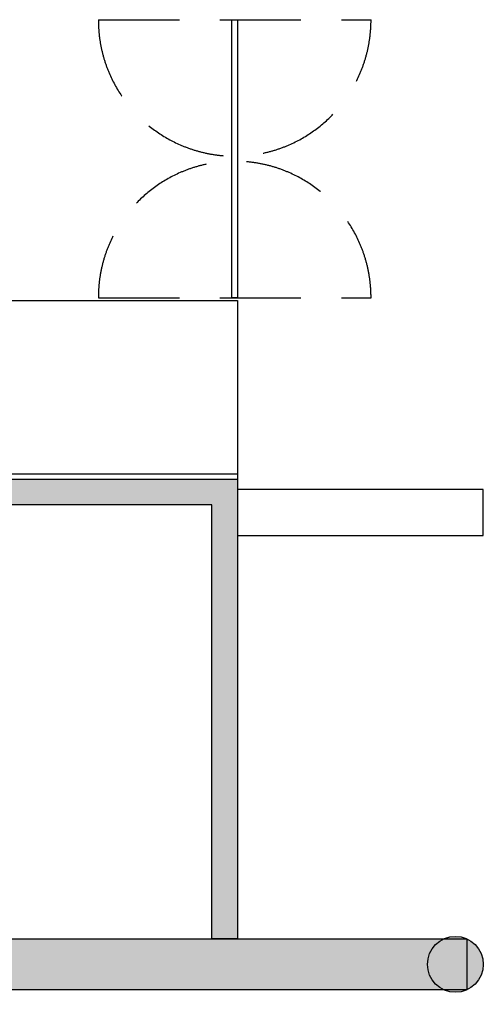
# Model space of a CAD drawing. Header units: millimetres. Extents: x -114 to 74467, y -1893 to 23658.
# Tile 26 of 52: x 45336 to 47153, y 1887 to 5743. Entities that reach past the tile are written whole.
import ezdxf

# ---------------------------------------------------------------- set-up
doc = ezdxf.new("R2010")
doc.units = ezdxf.units.MM
doc.header["$LTSCALE"] = 100
doc.linetypes.add('HIDDEN2', pattern=[4.7625, 3.175, -1.5875])
for name, color, linetype in [('AA22----_BINNENWAND', 254, 'Continuous'), ('AA28----_KONSTRUKTIE', 8, 'Continuous'), ('AL22----_BINNENWAND', 2, 'Continuous'), ('AL28----_KONSTRUKTIE', 4, 'Continuous'), ('AL74----_KEUKEN', 7, 'Continuous')]:
    doc.layers.add(name, color=color, linetype=linetype)

msp = doc.modelspace()

# ---------------------------------------------------------------- hatches: boundary and pattern name
at = {"layer": 'AA22----_BINNENWAND'}
h = msp.add_hatch(color=256, dxfattribs=at)
h.paths.add_polyline_path([(43373.3, 4953.3), (43473.3, 4953.3), (43473.3, 3943.3), (46189.3, 3943.3), (46189.3, 2143.3), (46089.3, 2143.3), (46089.3, 3843.3), (43373.3, 3843.3)])
h.paths.add_polyline_path([(42243.3, 2143.3), (42343.3, 2143.3), (42343.3, 4953.3), (42243.3, 4953.3)])
h.paths.add_polyline_path([(39943.3, 2143.3), (47087.9, 2143.3), (47087.9, 1943.3), (39943.3, 1943.3)])
h.paths.add_polyline_path([(39743.3, 5643.3), (39943.3, 5643.3), (39943.3, 1793.3), (39743.3, 1793.3)])
h.paths.add_polyline_path([(39943.3, 4953.3), (39943.3, 4853.3), (41213.3, 4853.3), (41213.3, 4953.3)])
at = {"layer": 'AA28----_KONSTRUKTIE'}
h = msp.add_hatch(color=256, dxfattribs=at)
h.dxf.hatch_style = 1
h.paths.add_polyline_path([(47152.8, 2043.3, 1), (46933.8, 2043.3, 1)])

# ---------------------------------------------------------------- linework, layer by layer
at = {"layer": 'AL22----_BINNENWAND'}
for points in [[(43373.3, 4953.3), (43473.3, 4953.3), (43473.3, 3943.3), (46189.3, 3943.3), (46189.3, 2143.3), (46089.3, 2143.3), (46089.3, 3843.3), (43373.3, 3843.3)], [(46189.3, 3723.3), (47152.8, 3723.3), (47152.8, 3903.3), (46189.3, 3903.3)], [(39943.3, 2143.3), (47087.9, 2143.3), (47087.9, 1943.3), (39943.3, 1943.3)]]:
    msp.add_lwpolyline(points, close=True, dxfattribs=at)
at = {"layer": 'AL28----_KONSTRUKTIE'}
msp.add_circle((47043.3, 2043.3), 109.5, dxfattribs=at)
at = {"layer": 'AL74----_KEUKEN', "linetype": 'HIDDEN2'}
for points in [[(45643.9, 5742.7), (46712.6, 5742.7)], [(45643.9, 4653.9), (46712.6, 4653.9)]]:
    msp.add_lwpolyline(points, dxfattribs=at)
at = {"layer": 'AL74----_KEUKEN'}
msp.add_lwpolyline([(46167.2, 5742.7), (46189.3, 5742.7), (46189.3, 4653.9), (46167.2, 4653.9)], close=True, dxfattribs=at)
for points in [[(43473.3, 4643.3), (46189.3, 4643.3), (46189.3, 3943.3)], [(46189.3, 3963.3), (43473.3, 3963.3)]]:
    msp.add_lwpolyline(points, dxfattribs=at)
at = {"layer": 'AL74----_KEUKEN', "linetype": 'HIDDEN2'}
for centre, start, end in [((46178.3, 5742.7), 180, 360), ((46178.3, 4653.9), 0, 180)]:
    msp.add_arc(centre, 534.4, start, end, dxfattribs=at)

doc.saveas('drawing.dxf')
